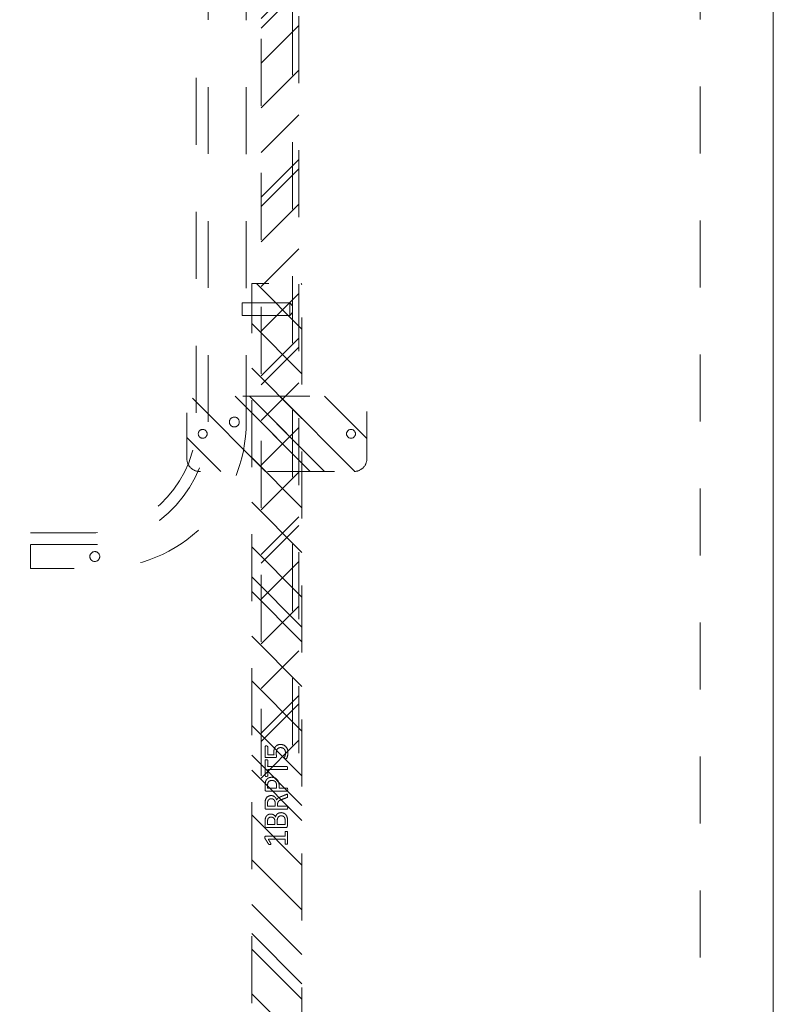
# Model space of a CAD drawing. Header units: inches. Extents: x -456 to -294, y -215 to 27.
# Tile 25 of 51: x -363 to -348, y -37 to -17. Entities that reach past the tile are written whole.
import ezdxf

# ---------------------------------------------------------------- set-up
doc = ezdxf.new("R2010")
doc.units = ezdxf.units.IN
doc.header["$LTSCALE"] = 32
doc.header["$MEASUREMENT"] = 0
doc.linetypes.add('Dash Style-1', pattern=[0.083328, 0.041656, -0.041672])
for name, color, linetype, lineweight in [('DashLine', 7, 'Dash Style-1', 13), ('DashLineFill', 7, 'Dash Style-1', 13), ('Drawing', 7, 'Continuous', 18), ('Metal-DeskStructure', 7, 'Continuous', 13), ('None', 7, 'Continuous', 18), ('SolidLine', 7, 'Continuous', 15)]:
    doc.layers.add(name, color=color, linetype=linetype, lineweight=lineweight)
pattern_1 = [(45, (0, 0), (-1.61302, 1.93572), []), (45, (-1.0608, 1.0608), (-0.472346, 0.416761), [])]

# ---------------------------------------------------------------- blocks, each defined once
blk = doc.blocks.new('Group-49')
at = {"layer": 'DashLine', "flags": 128}
blk.add_lwpolyline([(-16.536, 2.756), (16.536, 2.756), (16.536, -75.236), (-16.536, -75.236)], close=True, dxfattribs=at)
at = {"layer": 'SolidLine', "flags": 128}
blk.add_lwpolyline([(-17.992, 2.756), (17.992, 2.756), (17.992, -76.692), (-17.992, -76.692)], close=True, dxfattribs=at)
blk = doc.blocks.new('Group-74')
at = {"layer": 'DashLine'}
for p, q in [((20.086, 0.689), (19.836, 0.689)), ((19.836, 0.689), (19.836, -0.255)), ((20.086, -0.255), (20.086, 0.689)), ((19.836, -0.255), (19.892, -0.311)), ((19.84, -0.255), (19.836, -0.255)), ((19.852, -0.255), (19.84, -0.255)), ((19.872, -0.255), (19.852, -0.255)), ((19.898, -0.255), (19.872, -0.255)), ((19.901, -0.311), (19.892, -0.311)), ((19.928, -0.255), (19.898, -0.255)), ((19.912, -0.311), (19.901, -0.311)), ((19.926, -0.311), (19.912, -0.311)), ((19.943, -0.311), (19.926, -0.311)), ((19.961, -0.255), (19.928, -0.255)), ((19.978, -0.311), (19.943, -0.311)), ((19.993, -0.255), (19.961, -0.255)), ((19.995, -0.311), (19.978, -0.311)), ((20.023, -0.255), (19.993, -0.255)), ((20.009, -0.311), (19.995, -0.311)), ((20.02, -0.311), (20.009, -0.311)), ((20.027, -0.311), (20.02, -0.311)), ((20.049, -0.255), (20.023, -0.255)), ((20.029, -0.311), (20.027, -0.311)), ((20.029, -0.311), (20.086, -0.255)), ((20.069, -0.255), (20.049, -0.255)), ((20.081, -0.255), (20.069, -0.255)), ((20.086, -0.255), (20.081, -0.255))]:
    blk.add_line(p, q, dxfattribs=at)
blk = doc.blocks.new('Group-75')
at = {"layer": 'Metal-DeskStructure', "color": 7}
for points, knots in [([(9.57, -0.189), (9.57, -0.197), (9.568, -0.211), (9.559, -0.213), (9.44, -0.213), (9.321, -0.213), (9.318, -0.212), (9.314, -0.206), (9.312, -0.197), (9.312, -0.184), (9.314, -0.175), (9.316, -0.169), (9.321, -0.165), (9.37, -0.165), (9.417, -0.165), (9.417, 0.004), (9.417, 0.174), (9.374, 0.148), (9.331, 0.122), (9.325, 0.121), (9.316, 0.119), (9.312, 0.122), (9.31, 0.133), (9.31, 0.146), (9.31, 0.156), (9.312, 0.161), (9.316, 0.165), (9.319, 0.167), (9.371, 0.2), (9.423, 0.233), (9.425, 0.235), (9.428, 0.235), (9.434, 0.237), (9.451, 0.237), (9.469, 0.237), (9.474, 0.233), (9.476, 0.229), (9.476, 0.031), (9.476, -0.165), (9.517, -0.165), (9.561, -0.165), (9.565, -0.169), (9.569, -0.175), (9.57, -0.184), (9.57, -0.189)], [0, 0, 0, 0.00261, 0.007831, 0.010441, 0.176195, 0.178805, 0.181415, 0.184026, 0.186636, 0.188594, 0.190551, 0.192509, 0.194467, 0.244389, 0.244389, 0.424498, 0.424498, 0.47805, 0.47805, 0.484241, 0.490432, 0.496622, 0.502813, 0.507071, 0.510941, 0.514811, 0.518682, 0.518682, 0.576295, 0.576295, 0.578743, 0.58119, 0.583638, 0.590247, 0.593184, 0.596122, 0.599059, 0.911881, 0.911881, 0.976501, 0.982376, 0.988251, 0.994125, 1, 1, 1]), ([(9.942, -0.084), (9.942, -0.106), (9.93, -0.141), (9.912, -0.171), (9.884, -0.191), (9.835, -0.213), (9.727, -0.213), (9.661, -0.213), (9.646, -0.202), (9.646, 0.011), (9.646, 0.224), (9.661, 0.235), (9.719, 0.235), (9.811, 0.235), (9.862, 0.218), (9.895, 0.191), (9.914, 0.148), (9.914, 0.106), (9.906, 0.076), (9.892, 0.052), (9.868, 0.032), (9.855, 0.026), (9.873, 0.023), (9.905, 0.004), (9.929, -0.023), (9.942, -0.062), (9.942, -0.084)], [0, 0, 0, 0.031455, 0.06291, 0.094366, 0.125821, 0.188731, 0.266159, 0.275837, 0.285516, 0.435531, 0.44521, 0.454888, 0.521427, 0.574659, 0.627891, 0.681123, 0.734355, 0.762747, 0.791139, 0.819531, 0.847924, 0.847924, 0.885943, 0.923962, 0.961981, 1, 1, 1]), ([(10.308, -0.204), (10.308, -0.208), (10.306, -0.212), (10.299, -0.213), (10.286, -0.215), (10.267, -0.215), (10.256, -0.213), (10.249, -0.212), (10.245, -0.206), (10.243, -0.201), (10.223, -0.148), (10.203, -0.095), (10.195, -0.077), (10.181, -0.047), (10.158, -0.025), (10.129, -0.014), (10.089, -0.014), (10.07, -0.014), (10.07, -0.109), (10.07, -0.208), (10.066, -0.212), (10.059, -0.213), (10.048, -0.215), (10.031, -0.215), (10.02, -0.213), (10.013, -0.212), (10.009, -0.208), (10.009, 0.003), (10.009, 0.224), (10.024, 0.235), (10.079, 0.235), (10.144, 0.235), (10.166, 0.233), (10.175, 0.231), (10.201, 0.228), (10.241, 0.207), (10.267, 0.178), (10.282, 0.139), (10.282, 0.095), (10.269, 0.058), (10.247, 0.03), (10.214, 0.012), (10.195, 0.004), (10.206, -0.001), (10.225, -0.016), (10.24, -0.036), (10.253, -0.064), (10.26, -0.081), (10.28, -0.129), (10.3, -0.178), (10.306, -0.191), (10.308, -0.202), (10.308, -0.204)], [0, 0, 0, 0.004018, 0.008035, 0.012053, 0.01607, 0.020088, 0.024105, 0.028123, 0.03214, 0.03214, 0.070951, 0.070951, 0.084634, 0.098317, 0.112001, 0.125684, 0.138745, 0.138745, 0.202807, 0.205295, 0.207782, 0.21027, 0.212758, 0.214748, 0.216739, 0.218729, 0.220719, 0.332671, 0.339637, 0.346603, 0.391882, 0.407555, 0.423229, 0.423229, 0.466696, 0.510164, 0.553631, 0.597099, 0.640566, 0.684033, 0.727501, 0.770968, 0.770968, 0.798042, 0.825115, 0.852188, 0.879262, 0.879262, 0.958132, 0.958132, 0.979066, 1, 1, 1]), ([(10.646, 0.104), (10.646, 0.069), (10.624, 0.015), (10.583, -0.022), (10.524, -0.044), (10.457, -0.044), (10.432, -0.044), (10.432, -0.124), (10.432, -0.208), (10.428, -0.212), (10.421, -0.213), (10.41, -0.215), (10.393, -0.215), (10.382, -0.213), (10.375, -0.212), (10.371, -0.208), (10.371, 0.002), (10.371, 0.222), (10.386, 0.235), (10.443, 0.235), (10.506, 0.235), (10.531, 0.231), (10.568, 0.224), (10.605, 0.202), (10.633, 0.17), (10.646, 0.128), (10.646, 0.104)], [0, 0, 0, 0.066268, 0.132535, 0.198803, 0.26507, 0.303966, 0.303966, 0.429297, 0.43506, 0.440822, 0.446584, 0.452347, 0.456957, 0.461567, 0.466177, 0.470786, 0.728938, 0.745073, 0.761208, 0.845107, 0.870922, 0.896738, 0.922553, 0.948369, 0.974184, 1, 1, 1]), ([(10.996, 0.209), (10.996, 0.203), (10.996, 0.193), (10.992, 0.187), (10.987, 0.183), (10.922, 0.183), (10.859, 0.183), (10.859, -0.01), (10.859, -0.208), (10.856, -0.212), (10.848, -0.213), (10.837, -0.215), (10.82, -0.215), (10.809, -0.213), (10.802, -0.212), (10.798, -0.208), (10.798, -0.01), (10.798, 0.183), (10.736, 0.183), (10.671, 0.183), (10.665, 0.187), (10.664, 0.193), (10.662, 0.202), (10.662, 0.215), (10.664, 0.226), (10.665, 0.231), (10.671, 0.235), (10.829, 0.235), (10.987, 0.235), (10.992, 0.231), (10.996, 0.226), (10.996, 0.215), (10.996, 0.209)], [0, 0, 0, 0.003046, 0.005389, 0.007733, 0.010076, 0.089744, 0.089744, 0.335779, 0.340465, 0.345152, 0.349838, 0.354524, 0.360382, 0.36624, 0.372099, 0.377957, 0.6855, 0.6855, 0.785085, 0.788014, 0.790943, 0.793872, 0.796801, 0.798998, 0.801195, 0.803391, 0.805588, 0.991213, 0.99341, 0.995606, 0.997803, 1, 1, 1]), ([(11.299, -0.07), (11.299, -0.105), (11.275, -0.162), (11.23, -0.201), (11.169, -0.221), (11.11, -0.221), (11.073, -0.213), (11.044, -0.206), (11.025, -0.197), (11.02, -0.193), (11.018, -0.188), (11.016, -0.182), (11.016, -0.172), (11.016, -0.162), (11.018, -0.153), (11.02, -0.145), (11.024, -0.143), (11.029, -0.143), (11.044, -0.153), (11.068, -0.162), (11.105, -0.171), (11.153, -0.171), (11.191, -0.16), (11.219, -0.136), (11.236, -0.101), (11.236, -0.053), (11.223, -0.022), (11.195, 0.001), (11.151, 0.012), (11.101, 0.012), (11.07, 0.008), (11.048, 0.008), (11.038, 0.017), (11.038, 0.121), (11.038, 0.224), (11.049, 0.235), (11.159, 0.235), (11.262, 0.235), (11.265, 0.231), (11.269, 0.226), (11.271, 0.215), (11.271, 0.196), (11.263, 0.183), (11.174, 0.183), (11.09, 0.183), (11.09, 0.12), (11.09, 0.056), (11.103, 0.058), (11.129, 0.06), (11.184, 0.06), (11.241, 0.041), (11.278, 0.008), (11.299, -0.04), (11.299, -0.07)], [0, 0, 0, 0.016248, 0.032495, 0.048743, 0.064991, 0.07474, 0.084488, 0.094237, 0.103985, 0.113734, 0.123483, 0.133231, 0.143955, 0.155653, 0.167352, 0.17905, 0.190748, 0.214145, 0.237542, 0.260938, 0.284335, 0.304389, 0.324444, 0.344498, 0.364552, 0.381743, 0.398934, 0.416124, 0.433315, 0.445134, 0.456952, 0.465394, 0.473836, 0.532936, 0.541379, 0.549822, 0.625104, 0.627919, 0.630733, 0.633547, 0.636362, 0.642928, 0.649495, 0.749089, 0.749089, 0.824606, 0.824606, 0.840082, 0.855558, 0.891668, 0.927779, 0.963889, 1, 1, 1]), ([(9.853, 0.115), (9.853, 0.132), (9.844, 0.157), (9.823, 0.176), (9.792, 0.185), (9.737, 0.185), (9.705, 0.185), (9.705, 0.113), (9.705, 0.041), (9.739, 0.041), (9.796, 0.041), (9.825, 0.052), (9.844, 0.073), (9.853, 0.1), (9.853, 0.115)], [0, 0, 0, 0.074499, 0.148998, 0.223496, 0.297995, 0.395417, 0.395417, 0.61891, 0.61891, 0.724928, 0.793696, 0.862464, 0.931232, 1, 1, 1]), ([(10.219, 0.109), (10.219, 0.137), (10.195, 0.172), (10.168, 0.181), (10.158, 0.183), (10.136, 0.185), (10.095, 0.185), (10.07, 0.185), (10.07, 0.109), (10.07, 0.034), (10.098, 0.034), (10.151, 0.034), (10.184, 0.045), (10.208, 0.067), (10.219, 0.095), (10.219, 0.109)], [0, 0, 0, 0.142515, 0.285031, 0.285031, 0.330993, 0.376955, 0.445899, 0.445899, 0.655281, 0.655281, 0.734439, 0.800829, 0.867219, 0.93361, 1, 1, 1]), ([(10.583, 0.098), (10.583, 0.126), (10.563, 0.163), (10.533, 0.18), (10.502, 0.185), (10.459, 0.185), (10.432, 0.185), (10.432, 0.096), (10.432, 0.006), (10.459, 0.006), (10.511, 0.006), (10.548, 0.019), (10.572, 0.045), (10.583, 0.078), (10.583, 0.098)], [0, 0, 0, 0.053098, 0.106195, 0.159293, 0.212391, 0.297937, 0.297937, 0.584068, 0.584068, 0.669615, 0.752211, 0.834807, 0.917404, 1, 1, 1]), ([(9.879, -0.088), (9.879, -0.068), (9.866, -0.038), (9.842, -0.018), (9.805, -0.007), (9.741, -0.007), (9.705, -0.007), (9.705, -0.085), (9.705, -0.164), (9.749, -0.164), (9.833, -0.164), (9.866, -0.136), (9.879, -0.106), (9.879, -0.088)], [0, 0, 0, 0.079156, 0.158312, 0.237468, 0.316624, 0.419526, 0.419526, 0.643799, 0.643799, 0.767809, 0.883905, 0.941952, 1, 1, 1])]:
    blk.add_open_spline(points, degree=2, knots=knots, dxfattribs=at)
blk = doc.blocks.new('1BRPT5-RightBeam (2D)')
at = {"layer": 'DashLineFill', "linetype": 'Continuous', "lineweight": 13}
h = blk.add_hatch(dxfattribs=at)
h.set_pattern_fill('Steel', color=253, style=0, pattern_type=2)
h.set_pattern_definition(pattern_1)
edge = h.paths.add_edge_path()
edge.add_arc((16.982, -1.541), 0.25, 180, 270)
edge.add_line((16.982, -1.791), (17.978, -1.791))
edge.add_arc((17.978, -1.541), 0.25, 270, 360)
edge.add_line((18.228, -1.541), (18.228, 1.541))
edge.add_arc((17.978, 1.541), 0.25, 0, 90)
edge.add_line((17.978, 1.791), (16.982, 1.791))
edge.add_arc((16.982, 1.541), 0.25, 90, 180)
edge.add_line((16.732, 1.541), (16.732, -1.541))
h = blk.add_hatch(dxfattribs=at)
h.set_pattern_fill('Steel', color=253, style=0, pattern_type=2)
h.set_pattern_definition(pattern_1)
h.paths.add_polyline_path([(-1.85, 0.5), (20.472, 0.5), (20.472, -0.5), (-1.85, -0.5)])
at = {"layer": 'DashLineFill', "flags": 128}
blk.add_lwpolyline([(16.732, -1.541, 0.414214), (16.982, -1.791), (17.978, -1.791, 0.414214), (18.228, -1.541), (18.228, 1.541, 0.414214), (17.978, 1.791), (16.982, 1.791, 0.414214), (16.732, 1.541)], format="xyb", close=True, dxfattribs=at)
blk.add_lwpolyline([(-1.85, 0.5), (20.472, 0.5), (20.472, -0.5), (-1.85, -0.5)], close=True, dxfattribs=at)
at = {"layer": 'SolidLine', "flags": 128}
for points in [[(17.569, 1.476), (17.568, 1.468), (17.567, 1.459), (17.565, 1.451), (17.562, 1.442), (17.558, 1.435), (17.554, 1.427), (17.549, 1.42), (17.543, 1.414), (17.537, 1.408), (17.53, 1.403), (17.522, 1.398), (17.514, 1.395), (17.506, 1.392), (17.498, 1.389), (17.489, 1.388), (17.48, 1.388), (17.472, 1.388), (17.463, 1.389), (17.455, 1.392), (17.446, 1.395), (17.439, 1.398), (17.431, 1.403), (17.424, 1.408), (17.418, 1.414), (17.412, 1.42), (17.407, 1.427), (17.402, 1.435), (17.398, 1.442), (17.396, 1.451), (17.393, 1.459), (17.392, 1.468), (17.392, 1.476), (17.392, 1.485), (17.393, 1.494), (17.396, 1.502), (17.398, 1.51), (17.402, 1.518), (17.407, 1.526), (17.412, 1.533), (17.418, 1.539), (17.424, 1.545), (17.431, 1.55), (17.439, 1.555), (17.446, 1.558), (17.455, 1.561), (17.463, 1.563), (17.472, 1.565), (17.48, 1.565), (17.489, 1.565), (17.498, 1.563), (17.506, 1.561), (17.514, 1.558), (17.522, 1.555), (17.53, 1.55), (17.537, 1.545), (17.543, 1.539), (17.549, 1.533), (17.554, 1.526), (17.558, 1.518), (17.562, 1.51), (17.565, 1.502), (17.567, 1.494), (17.568, 1.485)], [(17.569, -1.476), (17.568, -1.485), (17.567, -1.494), (17.565, -1.502), (17.562, -1.51), (17.558, -1.518), (17.554, -1.526), (17.549, -1.533), (17.543, -1.539), (17.537, -1.545), (17.53, -1.55), (17.522, -1.555), (17.514, -1.558), (17.506, -1.561), (17.498, -1.563), (17.489, -1.565), (17.48, -1.565), (17.472, -1.565), (17.463, -1.563), (17.455, -1.561), (17.446, -1.558), (17.439, -1.555), (17.431, -1.55), (17.424, -1.545), (17.418, -1.539), (17.412, -1.533), (17.407, -1.526), (17.402, -1.518), (17.398, -1.51), (17.396, -1.502), (17.393, -1.494), (17.392, -1.485), (17.392, -1.476), (17.392, -1.468), (17.393, -1.459), (17.396, -1.451), (17.398, -1.442), (17.402, -1.435), (17.407, -1.427), (17.412, -1.42), (17.418, -1.414), (17.424, -1.408), (17.431, -1.403), (17.439, -1.398), (17.446, -1.395), (17.455, -1.392), (17.463, -1.389), (17.472, -1.388), (17.48, -1.388), (17.489, -1.388), (17.498, -1.389), (17.506, -1.392), (17.514, -1.395), (17.522, -1.398), (17.53, -1.403), (17.537, -1.408), (17.543, -1.414), (17.549, -1.42), (17.554, -1.427), (17.558, -1.435), (17.562, -1.442), (17.565, -1.451), (17.567, -1.459), (17.568, -1.468)]]:
    blk.add_lwpolyline(points, close=True, dxfattribs=at)
at = {"layer": 'DashLine', "color": 7}
blk.add_blockref('Group-74', (0, 0), dxfattribs=at)
at = {"layer": 'Metal-DeskStructure', "color": 7}
blk.add_blockref('Group-75', (0, 0), dxfattribs=at)
blk = doc.blocks.new('StructEnd-C (2D)')
at = {"layer": 'Metal-DeskStructure', "color": 7}
blk.add_blockref('1BRPT5-RightBeam (2D)', (0.001, -8.11), dxfattribs=at)
blk = doc.blocks.new('1BRPT7-CChannel-1067 (2D)')
at = {"layer": 'DashLineFill', "linetype": 'Continuous', "lineweight": 13}
h = blk.add_hatch(dxfattribs=at)
h.set_pattern_fill('Steel', color=253, style=0, pattern_type=2)
h.set_pattern_definition(pattern_1)
h.paths.add_polyline_path([(-0.313, 0.584), (-0.313, 21.004), (0.437, 21.004), (0.437, -21.004), (-0.313, -21.004), (-0.313, -0.584)])
at = {"layer": 'DashLine'}
blk.add_line((0.311, 21.004), (0.311, -21.004), dxfattribs=at)
at = {"layer": 'DashLineFill', "flags": 128}
blk.add_lwpolyline([(-0.313, 0.584), (-0.313, 21.004), (0.437, 21.004), (0.437, -21.004), (-0.313, -21.004), (-0.313, -0.584)], dxfattribs=at)
blk = doc.blocks.new('1BRPXC_Power_Pantry_42x12 (2D)')
at = {"layer": 'DashLine'}
for p, q in [((6.506, 18.091), (6.506, -18.111)), ((6.742, -18.09), (6.742, 18.09)), ((7.5, -18.091), (7.5, 18.091))]:
    blk.add_line(p, q, dxfattribs=at)
at = {"layer": 'DashLine', "flags": 128}
for points in [[(7.28, -18.188), (7.271, -18.189), (7.261, -18.189), (7.252, -18.188), (7.242, -18.187), (7.233, -18.184), (7.224, -18.18), (7.215, -18.176), (7.207, -18.171), (7.199, -18.165), (7.192, -18.158), (7.186, -18.151), (7.181, -18.143), (7.176, -18.135), (7.172, -18.126), (7.169, -18.117), (7.167, -18.107), (7.166, -18.098), (7.165, -18.088), (7.166, -18.078), (7.168, -18.069), (7.17, -18.06), (7.174, -18.051), (7.178, -18.042), (7.183, -18.034), (7.189, -18.026), (7.196, -18.019), (7.203, -18.013), (7.211, -18.007), (7.22, -18.003), (7.229, -17.999), (7.238, -17.996), (7.247, -17.994), (7.257, -17.992), (7.266, -17.992), (7.276, -17.993), (7.286, -17.995), (7.295, -17.997), (7.304, -18.001), (7.312, -18.005), (7.321, -18.01), (7.328, -18.016), (7.335, -18.023), (7.341, -18.03), (7.347, -18.038), (7.352, -18.046), (7.356, -18.055), (7.359, -18.064), (7.361, -18.074), (7.362, -18.083), (7.362, -18.093), (7.361, -18.103), (7.36, -18.112), (7.357, -18.122), (7.354, -18.131), (7.349, -18.139), (7.344, -18.147), (7.338, -18.155), (7.332, -18.162), (7.324, -18.168), (7.316, -18.174), (7.308, -18.179), (7.299, -18.182), (7.29, -18.185)], [(4.465, -20.864), (4.455, -20.861), (4.446, -20.858), (4.438, -20.854), (4.43, -20.849), (4.422, -20.843), (4.415, -20.836), (4.409, -20.829), (4.403, -20.821), (4.398, -20.813), (4.394, -20.804), (4.391, -20.795), (4.389, -20.785), (4.388, -20.776), (4.387, -20.766), (4.388, -20.756), (4.39, -20.747), (4.392, -20.737), (4.395, -20.728), (4.4, -20.72), (4.405, -20.712), (4.411, -20.704), (4.417, -20.697), (4.425, -20.691), (4.432, -20.685), (4.441, -20.68), (4.45, -20.676), (4.459, -20.673), (4.468, -20.671), (4.478, -20.67), (4.487, -20.669), (4.497, -20.67), (4.507, -20.672), (4.516, -20.674), (4.525, -20.677), (4.534, -20.682), (4.542, -20.687), (4.549, -20.693), (4.557, -20.699), (4.563, -20.707), (4.569, -20.715), (4.573, -20.723), (4.577, -20.732), (4.58, -20.741), (4.583, -20.75), (4.584, -20.76), (4.584, -20.769), (4.583, -20.779), (4.582, -20.789), (4.579, -20.798), (4.576, -20.807), (4.572, -20.816), (4.567, -20.824), (4.561, -20.832), (4.554, -20.839), (4.547, -20.845), (4.539, -20.851), (4.531, -20.855), (4.522, -20.859), (4.513, -20.862), (4.503, -20.865), (4.494, -20.866), (4.484, -20.866), (4.474, -20.865)]]:
    blk.add_lwpolyline(points, close=True, dxfattribs=at)
for points in [[(-7.5, -18.091, 0.414214), (-4.587, -21.004), (-3.209, -21.004), (-3.209, -20.29), (3.209, -20.29), (3.209, -21.004), (4.587, -21.004, 0.414214), (7.5, -18.091)], [(3.209, -20.531), (4.517, -20.531, 0.389861), (6.742, -18.09)], [(3.209, -20.295), (4.506, -20.295, 0.388642), (6.506, -18.091)]]:
    blk.add_lwpolyline(points, format="xyb", dxfattribs=at)
blk = doc.blocks.new('Group-84')
at = {"layer": 'None'}
blk.add_blockref('Group-49', (0, 0), dxfattribs=at)
at = {"layer": 'SolidLine', "color": 7, "rotation": 90}
blk.add_blockref('StructEnd-C (2D)', (0, -63.228), dxfattribs=at)
at = {"layer": 'SolidLine', "color": 7}
for name, p in [('1BRPXC_Power_Pantry_42x12 (2D)', (0, -27.421)), ('1BRPT7-CChannel-1067 (2D)', (8.11, -31.614))]:
    blk.add_blockref(name, p, dxfattribs=at)
blk = doc.blocks.new('SL Floating Runoff Desk (2D)')
at = {"layer": 'None'}
blk.add_blockref('Group-84', (0, 0), dxfattribs=at)
at = {"layer": 'Drawing', "color": 0, "flags": 1}
for tag in ['Catalog', 'Custom', 'FinishGroup', 'Discount', 'Tag', 'Item1', 'Item2', 'Item3', 'Item4', 'Item5', 'Item6', 'Item7', 'Item8', 'Item9', 'Item10', 'Item11', 'Item12', 'Item13', 'Item14', 'Item15', 'Item16', 'Item17', 'Item18', 'Item19', 'Item20', 'Item21', 'Item22', 'Item23', 'Item24', 'Item25', 'Option1', 'Option2', 'Option3', 'Option4', 'Option5', 'Option6', 'Option7', 'Option8', 'Option9', 'Option10', 'Option11', 'Option12']:
    blk.add_attdef(tag, (-24.521, -41.553), '', height=0.00709, dxfattribs=at)

msp = doc.modelspace()

# ---------------------------------------------------------------- block references
at = {"layer": 'Drawing'}
msp.add_blockref('SL Floating Runoff Desk (2D)', (-365.988, 20.161), dxfattribs=at)

doc.saveas('drawing.dxf')
